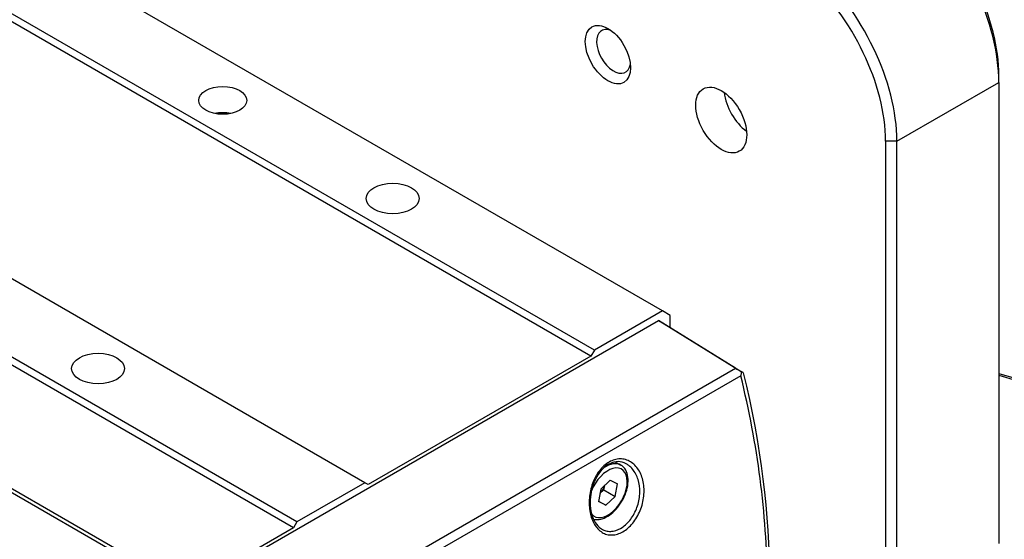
# Model space of a CAD drawing. Header units: inches. Extents: x 0 to 5655, y -2263 to 1330.
# Tile 31 of 239: x 1734 to 1795, y 472 to 504. Entities that reach past the tile are written whole.
import ezdxf

# ---------------------------------------------------------------- set-up
doc = ezdxf.new("R2010")
doc.units = ezdxf.units.IN
doc.header["$MEASUREMENT"] = 0
doc.layers.add('可見 (ISO)', color=7, linetype='Continuous', lineweight=25)
doc.layers.add('窄部可見 (ISO)', color=7, linetype='Continuous', lineweight=25)

msp = doc.modelspace()

# ---------------------------------------------------------------- linework, layer by layer
at = {"layer": '可見 (ISO)'}
for p, q in [((1773.719, 486.073), (1722.807, 515.467)), ((1769.264, 483.256), (1718.352, 512.65)), ((1769.476, 483.623), (1718.564, 513.017)), ((1755.155, 475.355), (1704.244, 504.749)), ((1750.913, 472.906), (1700.001, 502.299)), ((1750.7, 472.538), (1699.789, 501.932)), ((1794.718, 500.344), (1794.718, 500.752)), ((1794.718, 500.344), (1794.718, 471.554)), ((1744.018, 468.68), (1693.107, 498.074)), ((1742.745, 469.17), (1693.955, 497.339)), ((1787.647, 496.67), (1787.647, 467.88)), ((1788.354, 467.88), (1788.354, 496.67)), ((1773.719, 486.073), (1769.476, 483.623)), ((1774.212, 485.788), (1773.719, 486.073)), ((1739.917, 466.108), (1773.469, 485.48)), ((1773.469, 485.48), (1773.823, 485.275)), ((1778.284, 482.502), (1773.469, 485.48)), ((1774.212, 485.035), (1774.212, 485.788)), ((1773.823, 485.275), (1778.638, 482.298)), ((1769.476, 483.623), (1769.264, 483.256)), ((1769.264, 483.256), (1755.367, 475.233)), ((1770.779, 476.652), (1771.131, 476.449)), ((1755.155, 475.355), (1750.913, 472.906)), ((1755.367, 475.233), (1755.155, 475.355)), ((1770.464, 475.502), (1769.87, 474.951)), ((1770.068, 474.902), (1770.119, 475.182)), ((1770.464, 475.502), (1770.917, 475.273)), ((1770.775, 474.494), (1770.917, 475.273)), ((1769.87, 474.951), (1769.729, 474.172)), ((1770.068, 474.902), (1769.819, 474.671)), ((1770.068, 474.902), (1770.775, 474.494)), ((1770.775, 474.494), (1770.182, 473.943)), ((1770.182, 473.943), (1769.729, 474.172)), ((1769.734, 474.201), (1770.182, 473.943)), ((1750.7, 472.538), (1744.018, 468.68)), ((1750.913, 472.906), (1750.7, 472.538)), ((1769.922, 472.469), (1769.922, 472.469))]:
    msp.add_line(p, q, dxfattribs=at)
for centre, major_axis, ratio, start_param, end_param in [((1797.546, 516.16), (16.75, -29.012), 0.57735, 0, 3.141593), ((1789.768, 511.669), (-16.75, 29.012), 0.57735, 2.566701, 6.982618), ((1789.415, 511.465), (16.5, -28.579), 0.57735, 5.727063, 10.107555), ((1787.647, 504.427), (5, -8.66), 0.57735, 0.785398, 2.094395), ((1788, 504.631), (-4.75, 8.227), 0.57735, 3.926991, 5.235988), ((1781.283, 500.752), (-5, 8.66), 0.57735, 3.926991, 5.235988), ((1780.929, 500.548), (4.75, -8.227), 0.57735, 0.785398, 2.094395), ((1770.676, 502.279), (0.75, -1.299), 0.57735, 2.511455, 6.913323), ((1779.161, 499.013), (-1.125, 1.949), 0.57735, 0.903785, 2.237807), ((1746.281, 497.584), (1.5, 0), 0.57735, 1.230959, 1.910633), ((1778.631, 482.302), (-0.491, 0.294), 0.015245, 0.794357, 1.671374), ((1769.616, 475.131), (0.38, 0.658), 0.57735, 4.316937, 5.09643)]:
    msp.add_ellipse(centre, major_axis=major_axis, ratio=ratio, start_param=start_param, end_param=end_param, dxfattribs=at)
for centre, major_axis in [((1770.323, 502.075), (1, -1.732)), ((1777.394, 497.992), (-1.125, 1.949)), ((1746.281, 499.217), (-1.5, 0)), ((1756.888, 493.093), (-1.65, 0)), ((1738.503, 482.479), (-1.65, 0))]:
    msp.add_ellipse(centre, major_axis=major_axis, ratio=0.57735, dxfattribs=at)
for points, knots in [([(1778.613, 482.033), (1778.618, 482.045), (1778.622, 482.057), (1778.635, 482.096), (1778.643, 482.123), (1778.661, 482.188), (1778.67, 482.227), (1778.676, 482.265)], [-0.0247686, -0.0247686, -0.0247686, -0.0247686, -0.02091448, -0.02091448, -0.01229054, -0.01229054, -0.00000097, -0.00000097, -0.00000097, -0.00000097]), ([(1778.676, 482.265), (1778.702, 482.25), (1778.724, 482.238), (1778.755, 482.221), (1778.764, 482.216), (1778.763, 482.218), (1778.755, 482.224), (1778.728, 482.242), (1778.713, 482.251), (1778.679, 482.272), (1778.659, 482.285), (1778.638, 482.298)], [0.00000087, 0.00000087, 0.00000087, 0.00000087, 0.01642997, 0.01642997, 0.03297362, 0.03297362, 0.04733203, 0.04733203, 0.05698009, 0.05698009, 0.06635361, 0.06635361, 0.06635361, 0.06635361]), ([(1778.763, 482.217), (1779.851, 477.74), (1780.41, 473.313), (1780.381, 465.311), (1779.815, 461.621), (1778.731, 458.477)], [0, 0, 0, 0, 1.481066, 1.481066, 2.935371, 2.935371, 2.935371, 2.935371]), ([(1771.454, 476.536), (1771.301, 476.62), (1771.133, 476.665), (1770.788, 476.668), (1770.608, 476.626), (1770.358, 476.502), (1770.283, 476.457), (1770.062, 476.295), (1769.919, 476.151), (1769.674, 475.823), (1769.567, 475.635), (1769.459, 475.386), (1769.438, 475.334), (1769.411, 475.261), (1769.404, 475.241), (1769.377, 475.161), (1769.358, 475.1), (1769.288, 474.854), (1769.252, 474.662), (1769.207, 474.229), (1769.209, 473.984), (1769.265, 473.529), (1769.321, 473.312), (1769.477, 472.94), (1769.578, 472.78), (1769.764, 472.581), (1769.841, 472.518), (1769.922, 472.469)], [0, 0, 0, 0, 0.077697, 0.077697, 0.1544478, 0.1544478, 0.1876157, 0.1876157, 0.2554657, 0.2554657, 0.3215178, 0.3215178, 0.3385271, 0.3385271, 0.3449016, 0.3449016, 0.3640403, 0.3640403, 0.4218624, 0.4218624, 0.4959948, 0.4959948, 0.5704208, 0.5704208, 0.6441233, 0.6441233, 0.6892079, 0.6892079, 0.6892079, 0.6892079]), ([(1769.419, 473.081), (1769.468, 473.068), (1769.518, 473.059), (1769.7, 473.044), (1769.836, 473.063), (1770.121, 473.151), (1770.271, 473.228), (1770.566, 473.432), (1770.709, 473.561), (1770.972, 473.856), (1771.092, 474.021), (1771.297, 474.37), (1771.382, 474.555), (1771.511, 474.927), (1771.554, 475.115), (1771.592, 475.478), (1771.586, 475.653), (1771.52, 475.97), (1771.461, 476.114), (1771.307, 476.321), (1771.225, 476.395), (1771.131, 476.449)], [2.738254, 2.738254, 2.738254, 2.738254, 2.852743, 2.852743, 3.143616, 3.143616, 3.471781, 3.471781, 3.809824, 3.809824, 4.145335, 4.145335, 4.479342, 4.479342, 4.814666, 4.814666, 5.15265, 5.15265, 5.482064, 5.482064, 5.727075, 5.727075, 5.727075, 5.727075])]:
    msp.add_open_spline(points, degree=3, knots=knots, dxfattribs=at)
at = {"layer": '窄部可見 (ISO)'}
for p, q in [((1788.354, 496.67), (1794.718, 500.344)), ((1788.354, 496.67), (1787.647, 496.67)), ((1744.903, 463.23), (1778.284, 482.502)), ((1778.613, 482.033), (1745.232, 462.761))]:
    msp.add_line(p, q, dxfattribs=at)
for centre, major_axis, start_param, end_param in [((1821.588, 530.04), (-19.213, 33.277), 2.335568, 7.08921), ((1770.323, 474.722), (-0.85, -1.472), 6.064634, 11.243453), ((1770.181, 474.804), (0.95, 1.645), 0, 0.87995), ((1770.323, 474.722), (-0.85, -1.472), 5.219974, 5.220095)]:
    msp.add_ellipse(centre, major_axis=major_axis, ratio=0.57735, start_param=start_param, end_param=end_param, dxfattribs=at)
for points, knots in [([(1778.613, 458.375), (1779.135, 459.901), (1779.542, 461.567), (1779.818, 463.35), (1780.104, 465.197), (1780.249, 467.168), (1780.249, 469.227), (1780.249, 471.285), (1780.104, 473.431), (1779.818, 475.619), (1779.542, 477.732), (1779.135, 479.884), (1778.613, 482.033)], [5.9609734, 5.9609734, 5.9609734, 5.9609734, 6.1192629, 6.1192629, 6.1192629, 6.2831856, 6.2831856, 6.2831856, 6.4471083, 6.4471083, 6.4471083, 6.6053972, 6.6053972, 6.6053972, 6.6053972]), ([(1770.227, 476.537), (1770.335, 476.615), (1770.447, 476.68), (1770.674, 476.776), (1770.789, 476.808), (1771.02, 476.841), (1771.136, 476.842), (1771.36, 476.812), (1771.469, 476.781), (1771.679, 476.69), (1771.777, 476.631), (1771.961, 476.486), (1772.048, 476.399), (1772.201, 476.206), (1772.269, 476.099), (1772.387, 475.865), (1772.437, 475.738), (1772.552, 475.34), (1772.587, 475.044), (1772.567, 474.442), (1772.51, 474.128), (1772.364, 473.685), (1772.304, 473.539), (1772.166, 473.262), (1772.089, 473.131), (1771.833, 472.763), (1771.628, 472.55), (1771.198, 472.243), (1770.968, 472.143), (1770.633, 472.087), (1770.521, 472.083), (1770.306, 472.108), (1770.202, 472.135), (1770.005, 472.22), (1769.91, 472.278), (1769.736, 472.418), (1769.657, 472.501), (1769.439, 472.789), (1769.328, 473.026), (1769.217, 473.428), (1769.19, 473.568), (1769.156, 473.858), (1769.148, 474.009), (1769.154, 474.314), (1769.166, 474.467), (1769.212, 474.775), (1769.246, 474.93), (1769.331, 475.229), (1769.383, 475.374), (1769.508, 475.656), (1769.58, 475.791), (1769.818, 476.165), (1770.012, 476.379), (1770.227, 476.537)], [0, 0, 0, 0, 0.00047265, 0.00047265, 0.0009453, 0.0009453, 0.00141795, 0.00141795, 0.0018906, 0.0018906, 0.00236326, 0.00236326, 0.00283591, 0.00283591, 0.00330856, 0.00330856, 0.00378121, 0.00378121, 0.00472651, 0.00472651, 0.00567181, 0.00567181, 0.00614446, 0.00614446, 0.00661711, 0.00661711, 0.00756242, 0.00756242, 0.00850772, 0.00850772, 0.00898037, 0.00898037, 0.00945302, 0.00945302, 0.00992567, 0.00992567, 0.01039832, 0.01039832, 0.01134362, 0.01134362, 0.01181628, 0.01181628, 0.01228893, 0.01228893, 0.01276158, 0.01276158, 0.01323423, 0.01323423, 0.01370688, 0.01370688, 0.01417953, 0.01417953, 0.01512483, 0.01512483, 0.01512483, 0.01512483]), ([(1769.922, 472.469), (1769.966, 472.442), (1770.012, 472.419), (1770.058, 472.399), (1770.15, 472.36), (1770.245, 472.334), (1770.345, 472.323), (1770.445, 472.311), (1770.548, 472.314), (1770.65, 472.331), (1770.856, 472.364), (1771.067, 472.456), (1771.264, 472.597), (1771.46, 472.738), (1771.647, 472.933), (1771.801, 473.158), (1771.878, 473.271), (1771.948, 473.391), (1772.01, 473.518), (1772.071, 473.646), (1772.125, 473.78), (1772.168, 473.916), (1772.254, 474.187), (1772.301, 474.475), (1772.307, 474.752), (1772.312, 475.028), (1772.275, 475.301), (1772.2, 475.545), (1772.162, 475.666), (1772.115, 475.784), (1772.059, 475.891), (1772.002, 475.999), (1771.938, 476.098), (1771.866, 476.187), (1771.793, 476.276), (1771.712, 476.356), (1771.626, 476.423), (1771.571, 476.466), (1771.514, 476.503), (1771.454, 476.536)], [0.004957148, 0.004957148, 0.004957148, 0.004957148, 0.005174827, 0.005174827, 0.005174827, 0.005606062, 0.005606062, 0.005606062, 0.006037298, 0.006037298, 0.006037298, 0.006899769, 0.006899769, 0.006899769, 0.00776224, 0.00776224, 0.00776224, 0.008193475, 0.008193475, 0.008193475, 0.008624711, 0.008624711, 0.008624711, 0.009487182, 0.009487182, 0.009487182, 0.010349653, 0.010349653, 0.010349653, 0.010780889, 0.010780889, 0.010780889, 0.011212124, 0.011212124, 0.011212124, 0.01164336, 0.01164336, 0.01164336, 0.011918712, 0.011918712, 0.011918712, 0.011918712])]:
    msp.add_open_spline(points, degree=3, knots=knots, dxfattribs=at)
msp.add_rational_spline([(1770.227, 476.537), (1770.259, 476.44), (1770.21, 476.404)], [1.00000251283, 0.77807871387, 0.801043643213], degree=2, dxfattribs=at)

doc.saveas('drawing.dxf')
